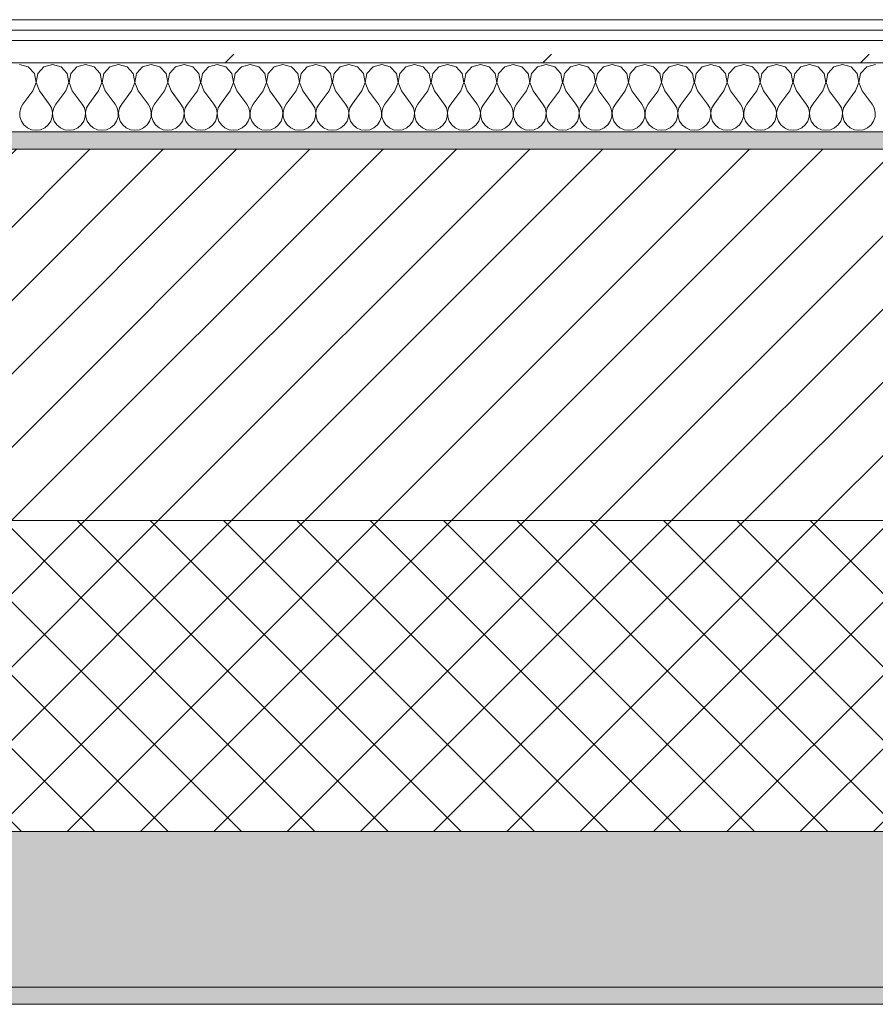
# Model space of a CAD drawing. Header units: millimetres. Extents: x -40968 to 77376, y -17881 to 4746.
# Tile 13 of 180: x -26276 to -25781, y -1699 to -1129. Entities that reach past the tile are written whole.
import ezdxf

# ---------------------------------------------------------------- set-up
doc = ezdxf.new("R2010")
doc.units = ezdxf.units.MM
doc.header["$MEASUREMENT"] = 0
doc.linetypes.add('Wipeout_Contour', pattern=[1000, 0, -1000])
doc.layers.add('12_FAÇ_Façana', color=7, linetype='Continuous')
doc.layers.add('Nuevo_08_E_Envans secs', color=7, linetype='Continuous')
for name, color, linetype, lineweight, true_color in [('12_FAÇ_Façana_Pluma_Nº__102', 7, 'Continuous', 5, 0xcccccc), ('12_FAÇ_Façana_Pluma_Nº__174', 7, 'Continuous', 13, 0xe4ad2c), ('12_FAÇ_Façana_Pluma_Nº__176', 7, 'Continuous', 15, 0x93a0c6), ('Nuevo_08_E_Envans secs_Pluma_Nº__102', 7, 'Continuous', 5, 0xcccccc), ('Nuevo_08_E_Envans secs_Pluma_Nº__171', 171, 'Continuous', 13, 0xaaaaff), ('Nuevo_08_E_Envans secs_Pluma_Nº__177', 7, 'Continuous', 15, 0xf7e046)]:
    doc.layers.add(name, color=color, linetype=linetype, lineweight=lineweight, true_color=true_color)
for name, color, linetype, lineweight in [('12_FAÇ_Façana_Pluma_Nº__2', 8, 'Continuous', 5), ('12_FAÇ_Façana_Pluma_Nº__7', 7, 'Continuous', 5), ('Nuevo_08_E_Envans secs_Pluma_Nº__1', 7, 'Continuous', 5)]:
    doc.layers.add(name, color=color, linetype=linetype, lineweight=lineweight)
pattern_1 = [(45, (0, 0), (-183.8478, 183.8478), [195, -65]), (45, (7e-14, 183.85), (-183.8478, 183.8478), [195, -65])]

# ---------------------------------------------------------------- blocks, each defined once
blk = doc.blocks.new('Muro_4_5', base_point=(-28050.85, -1193.98))
at = {"layer": '12_FAÇ_Façana_Pluma_Nº__102', "linetype": 'Continuous', "lineweight": 0, "true_color": 0xe5e5e5}
for points in [[(-27697.98, -1688.98), (-25366.43, -1688.98), (-25366.43, -1598.98), (-27762.14, -1598.98)], [(-27690.85, -1698.98), (-25366.43, -1698.98), (-25366.43, -1688.98), (-27690.85, -1688.98)]]:
    blk.add_hatch(color=254, dxfattribs=at).paths.add_polyline_path(points)
at = {"layer": '12_FAÇ_Façana_Pluma_Nº__174', "linetype": 'Continuous', "lineweight": 13, "true_color": 0xe4ad2c}
h = blk.add_hatch(dxfattribs=at)
h.set_pattern_fill('SATE_Aislamiento_0005', color=42, style=0, pattern_type=2)
h.set_pattern_definition([(45, (0, 0), (-21.213203, 21.213203), []), (135, (0, 0), (21.213203, 21.213203), [])])
h.paths.add_polyline_path([(-27814.92, -1483.98), (-27844.12, -1483.98), (-27762.14, -1598.98), (-25366.43, -1598.98), (-25366.43, -1418.98), (-27814.92, -1418.98)])
at = {"layer": '12_FAÇ_Façana_Pluma_Nº__176', "linetype": 'Continuous', "lineweight": 0, "true_color": 0x495063}
blk.add_hatch(color=251, dxfattribs=at).paths.add_polyline_path([(-25366.43, -1193.98), (-27814.92, -1193.98), (-27814.92, -1203.98), (-25366.43, -1203.98)])
at = {"layer": '12_FAÇ_Façana_Pluma_Nº__2', "linetype": 'Continuous', "lineweight": 5}
h = blk.add_hatch(dxfattribs=at)
h.set_pattern_fill('Ceramic_0005', color=8, style=0, pattern_type=2)
h.set_pattern_definition([(45, (0, 0), (-21.213203, 21.213203), [])])
h.paths.add_polyline_path([(-27814.92, -1418.98), (-25366.43, -1418.98), (-25366.43, -1203.98), (-27814.92, -1203.98)])
at = {"layer": '12_FAÇ_Façana_Pluma_Nº__7', "color": 7, "linetype": 'Continuous', "lineweight": 5}
for p, q in [((-25366.43, -1203.98), (-27814.92, -1203.98)), ((-27814.92, -1418.98), (-25366.43, -1418.98)), ((-27762.14, -1598.98), (-25366.43, -1598.98)), ((-27697.98, -1688.98), (-25366.43, -1688.98))]:
    blk.add_line(p, q, dxfattribs=at)
at = {"layer": '12_FAÇ_Façana_Pluma_Nº__7', "color": 7, "linetype": 'Continuous', "lineweight": 5, "flags": 128}
for points in [[(-25366.43, -1193.98), (-27814.92, -1193.98)], [(-27690.85, -1698.98), (-25366.43, -1698.98)]]:
    blk.add_lwpolyline(points, dxfattribs=at)
blk = doc.blocks.new('*X483')
at = {"layer": 'Nuevo_08_E_Envans secs_Pluma_Nº__102', "color": 254, "linetype": 'Continuous', "lineweight": 5, "true_color": 0xcccccc}
for p, q in [((-26271.18, -1156.35), (-26276.19, -1154.93)), ((-26267.67, -1160.19), (-26271.18, -1156.35)), ((-26262.15, -1156.35), (-26265.66, -1160.19)), ((-26257.14, -1154.93), (-26262.15, -1156.35)), ((-26252.14, -1156.35), (-26257.14, -1154.93)), ((-26248.62, -1160.19), (-26252.14, -1156.35)), ((-26243.1, -1156.35), (-26246.61, -1160.19)), ((-26238.1, -1154.93), (-26243.1, -1156.35)), ((-26233.09, -1156.35), (-26238.1, -1154.93)), ((-26229.58, -1160.19), (-26233.09, -1156.35)), ((-26224.05, -1156.35), (-26227.57, -1160.19)), ((-26219.05, -1154.93), (-26224.05, -1156.35)), ((-26214.04, -1156.35), (-26219.05, -1154.93)), ((-26210.53, -1160.19), (-26214.04, -1156.35)), ((-26205.01, -1156.35), (-26208.52, -1160.19)), ((-26200, -1154.93), (-26205.01, -1156.35)), ((-26194.99, -1156.35), (-26200, -1154.93)), ((-26191.48, -1160.19), (-26194.99, -1156.35)), ((-26185.96, -1156.35), (-26189.47, -1160.19)), ((-26180.95, -1154.93), (-26185.96, -1156.35)), ((-26175.95, -1156.35), (-26180.95, -1154.93)), ((-26172.43, -1160.19), (-26175.95, -1156.35)), ((-26166.91, -1156.35), (-26170.42, -1160.19)), ((-26161.9, -1154.93), (-26166.91, -1156.35)), ((-26156.9, -1156.35), (-26161.9, -1154.93)), ((-26153.39, -1160.19), (-26156.9, -1156.35)), ((-26147.86, -1156.35), (-26151.38, -1160.19)), ((-26142.86, -1154.93), (-26147.86, -1156.35)), ((-26137.85, -1156.35), (-26142.86, -1154.93)), ((-26134.34, -1160.19), (-26137.85, -1156.35)), ((-26128.82, -1156.35), (-26132.33, -1160.19)), ((-26123.81, -1154.93), (-26128.82, -1156.35)), ((-26118.8, -1156.35), (-26123.81, -1154.93)), ((-26115.29, -1160.19), (-26118.8, -1156.35)), ((-26109.77, -1156.35), (-26113.28, -1160.19)), ((-26104.76, -1154.93), (-26109.77, -1156.35)), ((-26099.75, -1156.35), (-26104.76, -1154.93)), ((-26096.24, -1160.19), (-26099.75, -1156.35)), ((-26090.72, -1156.35), (-26094.23, -1160.19)), ((-26085.71, -1154.93), (-26090.72, -1156.35)), ((-26080.71, -1156.35), (-26085.71, -1154.93)), ((-26077.2, -1160.19), (-26080.71, -1156.35)), ((-26071.67, -1156.35), (-26075.19, -1160.19)), ((-26066.67, -1154.93), (-26071.67, -1156.35)), ((-26061.66, -1156.35), (-26066.67, -1154.93)), ((-26058.15, -1160.19), (-26061.66, -1156.35)), ((-26052.63, -1156.35), (-26056.14, -1160.19)), ((-26047.62, -1154.93), (-26052.63, -1156.35)), ((-26042.61, -1156.35), (-26047.62, -1154.93)), ((-26039.1, -1160.19), (-26042.61, -1156.35)), ((-26033.58, -1156.35), (-26037.09, -1160.19)), ((-26028.57, -1154.93), (-26033.58, -1156.35)), ((-26023.56, -1156.35), (-26028.57, -1154.93)), ((-26020.05, -1160.19), (-26023.56, -1156.35)), ((-26014.53, -1156.35), (-26018.04, -1160.19)), ((-26009.52, -1154.93), (-26014.53, -1156.35)), ((-26004.52, -1156.35), (-26009.52, -1154.93)), ((-26001.01, -1160.19), (-26004.52, -1156.35)), ((-25995.48, -1156.35), (-25998.99, -1160.19)), ((-25990.48, -1154.93), (-25995.48, -1156.35)), ((-25985.47, -1156.35), (-25990.48, -1154.93)), ((-25981.96, -1160.19), (-25985.47, -1156.35)), ((-25976.44, -1156.35), (-25979.95, -1160.19)), ((-25971.43, -1154.93), (-25976.44, -1156.35)), ((-25966.42, -1156.35), (-25971.43, -1154.93)), ((-25962.91, -1160.19), (-25966.42, -1156.35)), ((-25957.39, -1156.35), (-25960.9, -1160.19)), ((-25952.38, -1154.93), (-25957.39, -1156.35)), ((-25947.37, -1156.35), (-25952.38, -1154.93)), ((-25943.86, -1160.19), (-25947.37, -1156.35)), ((-25938.34, -1156.35), (-25941.85, -1160.19)), ((-25933.33, -1154.93), (-25938.34, -1156.35)), ((-25928.33, -1156.35), (-25933.33, -1154.93)), ((-25924.81, -1160.19), (-25928.33, -1156.35)), ((-25919.29, -1156.35), (-25922.8, -1160.19)), ((-25914.29, -1154.93), (-25919.29, -1156.35)), ((-25909.28, -1156.35), (-25914.29, -1154.93)), ((-25905.77, -1160.19), (-25909.28, -1156.35)), ((-25900.25, -1156.35), (-25903.76, -1160.19)), ((-25895.24, -1154.93), (-25900.25, -1156.35)), ((-25890.23, -1156.35), (-25895.24, -1154.93)), ((-25886.72, -1160.19), (-25890.23, -1156.35)), ((-25881.2, -1156.35), (-25884.71, -1160.19)), ((-25876.19, -1154.93), (-25881.2, -1156.35)), ((-25871.18, -1156.35), (-25876.19, -1154.93)), ((-25867.67, -1160.19), (-25871.18, -1156.35)), ((-25862.15, -1156.35), (-25865.66, -1160.19)), ((-25857.14, -1154.93), (-25862.15, -1156.35)), ((-25852.14, -1156.35), (-25857.14, -1154.93)), ((-25848.62, -1160.19), (-25852.14, -1156.35)), ((-25843.1, -1156.35), (-25846.61, -1160.19)), ((-25838.1, -1154.93), (-25843.1, -1156.35)), ((-25833.09, -1156.35), (-25838.1, -1154.93)), ((-25829.58, -1160.19), (-25833.09, -1156.35)), ((-25824.05, -1156.35), (-25827.57, -1160.19)), ((-25819.05, -1154.93), (-25824.05, -1156.35)), ((-25814.04, -1156.35), (-25819.05, -1154.93)), ((-25810.53, -1160.19), (-25814.04, -1156.35)), ((-25805.01, -1156.35), (-25808.52, -1160.19)), ((-25800, -1154.93), (-25805.01, -1156.35)), ((-25794.99, -1156.35), (-25800, -1154.93)), ((-25791.48, -1160.19), (-25794.99, -1156.35)), ((-25785.96, -1156.35), (-25789.47, -1160.19)), ((-25780.95, -1154.93), (-25785.96, -1156.35)), ((-26266.71, -1165.31), (-26267.67, -1160.19)), ((-26265.66, -1160.19), (-26266.63, -1165.31)), ((-26247.66, -1165.31), (-26248.62, -1160.19)), ((-26246.61, -1160.19), (-26247.58, -1165.31)), ((-26228.61, -1165.31), (-26229.58, -1160.19)), ((-26227.57, -1160.19), (-26228.53, -1165.31)), ((-26209.56, -1165.31), (-26210.53, -1160.19)), ((-26208.52, -1160.19), (-26209.49, -1165.31)), ((-26190.51, -1165.31), (-26191.48, -1160.19)), ((-26189.47, -1160.19), (-26190.44, -1165.31)), ((-26171.47, -1165.31), (-26172.43, -1160.19)), ((-26170.42, -1160.19), (-26171.39, -1165.31)), ((-26152.42, -1165.31), (-26153.39, -1160.19)), ((-26151.38, -1160.19), (-26152.34, -1165.31)), ((-26133.37, -1165.31), (-26134.34, -1160.19)), ((-26132.33, -1160.19), (-26133.29, -1165.31)), ((-26114.32, -1165.31), (-26115.29, -1160.19)), ((-26113.28, -1160.19), (-26114.25, -1165.31)), ((-26095.28, -1165.31), (-26096.24, -1160.19)), ((-26094.23, -1160.19), (-26095.2, -1165.31)), ((-26076.23, -1165.31), (-26077.2, -1160.19)), ((-26075.19, -1160.19), (-26076.15, -1165.31)), ((-26057.18, -1165.31), (-26058.15, -1160.19)), ((-26056.14, -1160.19), (-26057.1, -1165.31)), ((-26038.13, -1165.31), (-26039.1, -1160.19)), ((-26037.09, -1160.19), (-26038.06, -1165.31)), ((-26019.09, -1165.31), (-26020.05, -1160.19)), ((-26018.04, -1160.19), (-26019.01, -1165.31)), ((-26000.04, -1165.31), (-26001.01, -1160.19)), ((-25998.99, -1160.19), (-25999.96, -1165.31)), ((-25980.99, -1165.31), (-25981.96, -1160.19)), ((-25979.95, -1160.19), (-25980.91, -1165.31)), ((-25961.94, -1165.31), (-25962.91, -1160.19)), ((-25960.9, -1160.19), (-25961.87, -1165.31)), ((-25942.9, -1165.31), (-25943.86, -1160.19)), ((-25941.85, -1160.19), (-25942.82, -1165.31)), ((-25923.85, -1165.31), (-25924.81, -1160.19)), ((-25922.8, -1160.19), (-25923.77, -1165.31)), ((-25904.8, -1165.31), (-25905.77, -1160.19)), ((-25903.76, -1160.19), (-25904.72, -1165.31)), ((-25885.75, -1165.31), (-25886.72, -1160.19)), ((-25884.71, -1160.19), (-25885.68, -1165.31)), ((-25866.71, -1165.31), (-25867.67, -1160.19)), ((-25865.66, -1160.19), (-25866.63, -1165.31)), ((-25847.66, -1165.31), (-25848.62, -1160.19)), ((-25846.61, -1160.19), (-25847.58, -1165.31)), ((-25828.61, -1165.31), (-25829.58, -1160.19)), ((-25827.57, -1160.19), (-25828.53, -1165.31)), ((-25809.56, -1165.31), (-25810.53, -1160.19)), ((-25808.52, -1160.19), (-25809.49, -1165.31)), ((-25790.51, -1165.31), (-25791.48, -1160.19)), ((-25789.47, -1160.19), (-25790.44, -1165.31)), ((-26268.57, -1170.17), (-26266.71, -1165.31)), ((-26266.63, -1165.31), (-26264.76, -1170.17)), ((-26249.52, -1170.17), (-26247.66, -1165.31)), ((-26247.58, -1165.31), (-26245.71, -1170.17)), ((-26230.48, -1170.17), (-26228.61, -1165.31)), ((-26228.53, -1165.31), (-26226.67, -1170.17)), ((-26211.43, -1170.17), (-26209.56, -1165.31)), ((-26209.49, -1165.31), (-26207.62, -1170.17)), ((-26192.38, -1170.17), (-26190.51, -1165.31)), ((-26190.44, -1165.31), (-26188.57, -1170.17)), ((-26173.33, -1170.17), (-26171.47, -1165.31)), ((-26171.39, -1165.31), (-26169.52, -1170.17)), ((-26154.29, -1170.17), (-26152.42, -1165.31)), ((-26152.34, -1165.31), (-26150.48, -1170.17)), ((-26135.24, -1170.17), (-26133.37, -1165.31)), ((-26133.29, -1165.31), (-26131.43, -1170.17)), ((-26116.19, -1170.17), (-26114.32, -1165.31)), ((-26114.25, -1165.31), (-26112.38, -1170.17)), ((-26097.14, -1170.17), (-26095.28, -1165.31)), ((-26095.2, -1165.31), (-26093.33, -1170.17)), ((-26078.1, -1170.17), (-26076.23, -1165.31)), ((-26076.15, -1165.31), (-26074.29, -1170.17)), ((-26059.05, -1170.17), (-26057.18, -1165.31)), ((-26057.1, -1165.31), (-26055.24, -1170.17)), ((-26040, -1170.17), (-26038.13, -1165.31)), ((-26038.06, -1165.31), (-26036.19, -1170.17)), ((-26020.95, -1170.17), (-26019.09, -1165.31)), ((-26019.01, -1165.31), (-26017.14, -1170.17)), ((-26001.9, -1170.17), (-26000.04, -1165.31)), ((-25999.96, -1165.31), (-25998.1, -1170.17)), ((-25982.86, -1170.17), (-25980.99, -1165.31)), ((-25980.91, -1165.31), (-25979.05, -1170.17)), ((-25963.81, -1170.17), (-25961.94, -1165.31)), ((-25961.87, -1165.31), (-25960, -1170.17)), ((-25944.76, -1170.17), (-25942.9, -1165.31)), ((-25942.82, -1165.31), (-25940.95, -1170.17)), ((-25925.71, -1170.17), (-25923.85, -1165.31)), ((-25923.77, -1165.31), (-25921.9, -1170.17)), ((-25906.67, -1170.17), (-25904.8, -1165.31)), ((-25904.72, -1165.31), (-25902.86, -1170.17)), ((-25887.62, -1170.17), (-25885.75, -1165.31)), ((-25885.68, -1165.31), (-25883.81, -1170.17)), ((-25868.57, -1170.17), (-25866.71, -1165.31)), ((-25866.63, -1165.31), (-25864.76, -1170.17)), ((-25849.52, -1170.17), (-25847.66, -1165.31)), ((-25847.58, -1165.31), (-25845.71, -1170.17)), ((-25830.48, -1170.17), (-25828.61, -1165.31)), ((-25828.53, -1165.31), (-25826.67, -1170.17)), ((-25811.43, -1170.17), (-25809.56, -1165.31)), ((-25809.49, -1165.31), (-25807.62, -1170.17)), ((-25792.38, -1170.17), (-25790.51, -1165.31)), ((-25790.44, -1165.31), (-25788.57, -1170.17)), ((-26268.57, -1170.17), (-26274.29, -1177.79)), ((-26264.76, -1170.17), (-26259.05, -1177.79)), ((-26249.52, -1170.17), (-26255.24, -1177.79)), ((-26245.71, -1170.17), (-26240, -1177.79)), ((-26230.48, -1170.17), (-26236.19, -1177.79)), ((-26226.67, -1170.17), (-26220.95, -1177.79)), ((-26211.43, -1170.17), (-26217.14, -1177.79)), ((-26207.62, -1170.17), (-26201.9, -1177.79)), ((-26192.38, -1170.17), (-26198.1, -1177.79)), ((-26188.57, -1170.17), (-26182.86, -1177.79)), ((-26173.33, -1170.17), (-26179.05, -1177.79)), ((-26169.52, -1170.17), (-26163.81, -1177.79)), ((-26154.29, -1170.17), (-26160, -1177.79)), ((-26150.48, -1170.17), (-26144.76, -1177.79)), ((-26135.24, -1170.17), (-26140.95, -1177.79)), ((-26131.43, -1170.17), (-26125.71, -1177.79)), ((-26116.19, -1170.17), (-26121.9, -1177.79)), ((-26112.38, -1170.17), (-26106.67, -1177.79)), ((-26097.14, -1170.17), (-26102.86, -1177.79)), ((-26093.33, -1170.17), (-26087.62, -1177.79)), ((-26078.1, -1170.17), (-26083.81, -1177.79)), ((-26074.29, -1170.17), (-26068.57, -1177.79)), ((-26059.05, -1170.17), (-26064.76, -1177.79)), ((-26055.24, -1170.17), (-26049.52, -1177.79)), ((-26040, -1170.17), (-26045.71, -1177.79)), ((-26036.19, -1170.17), (-26030.48, -1177.79)), ((-26020.95, -1170.17), (-26026.67, -1177.79)), ((-26017.14, -1170.17), (-26011.43, -1177.79)), ((-26001.9, -1170.17), (-26007.62, -1177.79)), ((-25998.1, -1170.17), (-25992.38, -1177.79)), ((-25982.86, -1170.17), (-25988.57, -1177.79)), ((-25979.05, -1170.17), (-25973.33, -1177.79)), ((-25963.81, -1170.17), (-25969.52, -1177.79)), ((-25960, -1170.17), (-25954.29, -1177.79)), ((-25944.76, -1170.17), (-25950.48, -1177.79)), ((-25940.95, -1170.17), (-25935.24, -1177.79)), ((-25925.71, -1170.17), (-25931.43, -1177.79)), ((-25921.9, -1170.17), (-25916.19, -1177.79)), ((-25906.67, -1170.17), (-25912.38, -1177.79)), ((-25902.86, -1170.17), (-25897.14, -1177.79)), ((-25887.62, -1170.17), (-25893.33, -1177.79)), ((-25883.81, -1170.17), (-25878.1, -1177.79)), ((-25868.57, -1170.17), (-25874.29, -1177.79)), ((-25864.76, -1170.17), (-25859.05, -1177.79)), ((-25849.52, -1170.17), (-25855.24, -1177.79)), ((-25845.71, -1170.17), (-25840, -1177.79)), ((-25830.48, -1170.17), (-25836.19, -1177.79)), ((-25826.67, -1170.17), (-25820.95, -1177.79)), ((-25811.43, -1170.17), (-25817.14, -1177.79)), ((-25807.62, -1170.17), (-25801.9, -1177.79)), ((-25792.38, -1170.17), (-25798.1, -1177.79)), ((-25788.57, -1170.17), (-25782.86, -1177.79)), ((-26274.29, -1177.79), (-26275.56, -1180.08)), ((-26257.78, -1180.08), (-26259.05, -1177.79)), ((-26255.24, -1177.79), (-26256.51, -1180.08)), ((-26238.73, -1180.08), (-26240, -1177.79)), ((-26236.19, -1177.79), (-26237.46, -1180.08)), ((-26219.68, -1180.08), (-26220.95, -1177.79)), ((-26217.14, -1177.79), (-26218.41, -1180.08)), ((-26200.63, -1180.08), (-26201.9, -1177.79)), ((-26198.1, -1177.79), (-26199.37, -1180.08)), ((-26181.59, -1180.08), (-26182.86, -1177.79)), ((-26179.05, -1177.79), (-26180.32, -1180.08)), ((-26162.54, -1180.08), (-26163.81, -1177.79)), ((-26160, -1177.79), (-26161.27, -1180.08)), ((-26143.49, -1180.08), (-26144.76, -1177.79)), ((-26140.95, -1177.79), (-26142.22, -1180.08)), ((-26124.44, -1180.08), (-26125.71, -1177.79)), ((-26121.9, -1177.79), (-26123.18, -1180.08)), ((-26105.4, -1180.08), (-26106.67, -1177.79)), ((-26102.86, -1177.79), (-26104.13, -1180.08)), ((-26086.35, -1180.08), (-26087.62, -1177.79)), ((-26083.81, -1177.79), (-26085.08, -1180.08)), ((-26067.3, -1180.08), (-26068.57, -1177.79)), ((-26064.76, -1177.79), (-26066.03, -1180.08)), ((-26048.25, -1180.08), (-26049.52, -1177.79)), ((-26045.71, -1177.79), (-26046.99, -1180.08)), ((-26029.2, -1180.08), (-26030.48, -1177.79)), ((-26026.67, -1177.79), (-26027.94, -1180.08)), ((-26010.16, -1180.08), (-26011.43, -1177.79)), ((-26007.62, -1177.79), (-26008.89, -1180.08)), ((-25991.11, -1180.08), (-25992.38, -1177.79)), ((-25988.57, -1177.79), (-25989.84, -1180.08)), ((-25972.06, -1180.08), (-25973.33, -1177.79)), ((-25969.52, -1177.79), (-25970.8, -1180.08)), ((-25953.01, -1180.08), (-25954.29, -1177.79)), ((-25950.48, -1177.79), (-25951.75, -1180.08)), ((-25933.97, -1180.08), (-25935.24, -1177.79)), ((-25931.43, -1177.79), (-25932.7, -1180.08)), ((-25914.92, -1180.08), (-25916.19, -1177.79)), ((-25912.38, -1177.79), (-25913.65, -1180.08)), ((-25895.87, -1180.08), (-25897.14, -1177.79)), ((-25893.33, -1177.79), (-25894.6, -1180.08)), ((-25876.82, -1180.08), (-25878.1, -1177.79)), ((-25874.29, -1177.79), (-25875.56, -1180.08)), ((-25857.78, -1180.08), (-25859.05, -1177.79)), ((-25855.24, -1177.79), (-25856.51, -1180.08)), ((-25838.73, -1180.08), (-25840, -1177.79)), ((-25836.19, -1177.79), (-25837.46, -1180.08)), ((-25819.68, -1180.08), (-25820.95, -1177.79)), ((-25817.14, -1177.79), (-25818.41, -1180.08)), ((-25800.63, -1180.08), (-25801.9, -1177.79)), ((-25798.1, -1177.79), (-25799.37, -1180.08)), ((-25781.59, -1180.08), (-25782.86, -1177.79)), ((-26275.56, -1180.08), (-26276.15, -1182.64)), ((-26276.15, -1182.64), (-26276.02, -1185.27)), ((-26276.02, -1185.27), (-26275.19, -1187.76)), ((-26258.15, -1187.76), (-26257.31, -1185.27)), ((-26257.18, -1182.64), (-26257.78, -1180.08)), ((-26257.31, -1185.27), (-26257.18, -1182.64)), ((-26256.51, -1180.08), (-26257.1, -1182.64)), ((-26257.1, -1182.64), (-26256.98, -1185.27)), ((-26256.98, -1185.27), (-26256.14, -1187.76)), ((-26239.1, -1187.76), (-26238.26, -1185.27)), ((-26238.13, -1182.64), (-26238.73, -1180.08)), ((-26238.26, -1185.27), (-26238.13, -1182.64)), ((-26237.46, -1180.08), (-26238.06, -1182.64)), ((-26238.06, -1182.64), (-26237.93, -1185.27)), ((-26237.93, -1185.27), (-26237.09, -1187.76)), ((-26220.05, -1187.76), (-26219.21, -1185.27)), ((-26219.09, -1182.64), (-26219.68, -1180.08)), ((-26219.21, -1185.27), (-26219.09, -1182.64)), ((-26218.41, -1180.08), (-26219.01, -1182.64)), ((-26219.01, -1182.64), (-26218.88, -1185.27)), ((-26218.88, -1185.27), (-26218.04, -1187.76)), ((-26201.01, -1187.76), (-26200.17, -1185.27)), ((-26200.04, -1182.64), (-26200.63, -1180.08)), ((-26200.17, -1185.27), (-26200.04, -1182.64)), ((-26199.37, -1180.08), (-26199.96, -1182.64)), ((-26199.96, -1182.64), (-26199.83, -1185.27)), ((-26199.83, -1185.27), (-26198.99, -1187.76)), ((-26181.96, -1187.76), (-26181.12, -1185.27)), ((-26180.99, -1182.64), (-26181.59, -1180.08)), ((-26181.12, -1185.27), (-26180.99, -1182.64)), ((-26180.32, -1180.08), (-26180.91, -1182.64)), ((-26180.91, -1182.64), (-26180.79, -1185.27)), ((-26180.79, -1185.27), (-26179.95, -1187.76)), ((-26162.91, -1187.76), (-26162.07, -1185.27)), ((-26161.94, -1182.64), (-26162.54, -1180.08)), ((-26162.07, -1185.27), (-26161.94, -1182.64)), ((-26161.27, -1180.08), (-26161.87, -1182.64)), ((-26161.87, -1182.64), (-26161.74, -1185.27)), ((-26161.74, -1185.27), (-26160.9, -1187.76)), ((-26143.86, -1187.76), (-26143.02, -1185.27)), ((-26142.9, -1182.64), (-26143.49, -1180.08)), ((-26143.02, -1185.27), (-26142.9, -1182.64)), ((-26142.22, -1180.08), (-26142.82, -1182.64)), ((-26142.82, -1182.64), (-26142.69, -1185.27)), ((-26142.69, -1185.27), (-26141.85, -1187.76)), ((-26124.81, -1187.76), (-26123.98, -1185.27)), ((-26123.85, -1182.64), (-26124.44, -1180.08)), ((-26123.98, -1185.27), (-26123.85, -1182.64)), ((-26123.18, -1180.08), (-26123.77, -1182.64)), ((-26123.77, -1182.64), (-26123.64, -1185.27)), ((-26123.64, -1185.27), (-26122.8, -1187.76)), ((-26105.77, -1187.76), (-26104.93, -1185.27)), ((-26104.8, -1182.64), (-26105.4, -1180.08)), ((-26104.93, -1185.27), (-26104.8, -1182.64)), ((-26104.13, -1180.08), (-26104.72, -1182.64)), ((-26104.72, -1182.64), (-26104.6, -1185.27)), ((-26104.6, -1185.27), (-26103.76, -1187.76)), ((-26086.72, -1187.76), (-26085.88, -1185.27)), ((-26085.75, -1182.64), (-26086.35, -1180.08)), ((-26085.88, -1185.27), (-26085.75, -1182.64)), ((-26085.08, -1180.08), (-26085.68, -1182.64)), ((-26085.68, -1182.64), (-26085.55, -1185.27)), ((-26085.55, -1185.27), (-26084.71, -1187.76)), ((-26067.67, -1187.76), (-26066.83, -1185.27)), ((-26066.71, -1182.64), (-26067.3, -1180.08)), ((-26066.83, -1185.27), (-26066.71, -1182.64)), ((-26066.03, -1180.08), (-26066.63, -1182.64)), ((-26066.63, -1182.64), (-26066.5, -1185.27)), ((-26066.5, -1185.27), (-26065.66, -1187.76)), ((-26048.62, -1187.76), (-26047.78, -1185.27)), ((-26047.66, -1182.64), (-26048.25, -1180.08)), ((-26047.78, -1185.27), (-26047.66, -1182.64)), ((-26046.99, -1180.08), (-26047.58, -1182.64)), ((-26047.58, -1182.64), (-26047.45, -1185.27)), ((-26047.45, -1185.27), (-26046.61, -1187.76)), ((-26029.58, -1187.76), (-26028.74, -1185.27)), ((-26028.61, -1182.64), (-26029.2, -1180.08)), ((-26028.74, -1185.27), (-26028.61, -1182.64)), ((-26027.94, -1180.08), (-26028.53, -1182.64)), ((-26028.53, -1182.64), (-26028.41, -1185.27)), ((-26028.41, -1185.27), (-26027.57, -1187.76)), ((-26010.53, -1187.76), (-26009.69, -1185.27)), ((-26009.56, -1182.64), (-26010.16, -1180.08)), ((-26009.69, -1185.27), (-26009.56, -1182.64)), ((-26008.89, -1180.08), (-26009.49, -1182.64)), ((-26009.49, -1182.64), (-26009.36, -1185.27)), ((-26009.36, -1185.27), (-26008.52, -1187.76)), ((-25991.48, -1187.76), (-25990.64, -1185.27)), ((-25990.51, -1182.64), (-25991.11, -1180.08)), ((-25990.64, -1185.27), (-25990.51, -1182.64)), ((-25989.84, -1180.08), (-25990.44, -1182.64)), ((-25990.44, -1182.64), (-25990.31, -1185.27)), ((-25990.31, -1185.27), (-25989.47, -1187.76)), ((-25972.43, -1187.76), (-25971.59, -1185.27)), ((-25971.47, -1182.64), (-25972.06, -1180.08)), ((-25971.59, -1185.27), (-25971.47, -1182.64)), ((-25970.8, -1180.08), (-25971.39, -1182.64)), ((-25971.39, -1182.64), (-25971.26, -1185.27)), ((-25971.26, -1185.27), (-25970.42, -1187.76)), ((-25953.39, -1187.76), (-25952.55, -1185.27)), ((-25952.42, -1182.64), (-25953.01, -1180.08)), ((-25952.55, -1185.27), (-25952.42, -1182.64)), ((-25951.75, -1180.08), (-25952.34, -1182.64)), ((-25952.34, -1182.64), (-25952.22, -1185.27)), ((-25952.22, -1185.27), (-25951.38, -1187.76)), ((-25934.34, -1187.76), (-25933.5, -1185.27)), ((-25933.37, -1182.64), (-25933.97, -1180.08)), ((-25933.5, -1185.27), (-25933.37, -1182.64)), ((-25932.7, -1180.08), (-25933.29, -1182.64)), ((-25933.29, -1182.64), (-25933.17, -1185.27)), ((-25933.17, -1185.27), (-25932.33, -1187.76)), ((-25915.29, -1187.76), (-25914.45, -1185.27)), ((-25914.32, -1182.64), (-25914.92, -1180.08)), ((-25914.45, -1185.27), (-25914.32, -1182.64)), ((-25913.65, -1180.08), (-25914.25, -1182.64)), ((-25914.25, -1182.64), (-25914.12, -1185.27)), ((-25914.12, -1185.27), (-25913.28, -1187.76)), ((-25896.24, -1187.76), (-25895.4, -1185.27)), ((-25895.28, -1182.64), (-25895.87, -1180.08)), ((-25895.4, -1185.27), (-25895.28, -1182.64)), ((-25894.6, -1180.08), (-25895.2, -1182.64)), ((-25895.2, -1182.64), (-25895.07, -1185.27)), ((-25895.07, -1185.27), (-25894.23, -1187.76)), ((-25877.2, -1187.76), (-25876.36, -1185.27)), ((-25876.23, -1182.64), (-25876.82, -1180.08)), ((-25876.36, -1185.27), (-25876.23, -1182.64)), ((-25875.56, -1180.08), (-25876.15, -1182.64)), ((-25876.15, -1182.64), (-25876.02, -1185.27)), ((-25876.02, -1185.27), (-25875.19, -1187.76)), ((-25858.15, -1187.76), (-25857.31, -1185.27)), ((-25857.18, -1182.64), (-25857.78, -1180.08)), ((-25857.31, -1185.27), (-25857.18, -1182.64)), ((-25856.51, -1180.08), (-25857.1, -1182.64)), ((-25857.1, -1182.64), (-25856.98, -1185.27)), ((-25856.98, -1185.27), (-25856.14, -1187.76)), ((-25839.1, -1187.76), (-25838.26, -1185.27)), ((-25838.13, -1182.64), (-25838.73, -1180.08)), ((-25838.26, -1185.27), (-25838.13, -1182.64)), ((-25837.46, -1180.08), (-25838.06, -1182.64)), ((-25838.06, -1182.64), (-25837.93, -1185.27)), ((-25837.93, -1185.27), (-25837.09, -1187.76)), ((-25820.05, -1187.76), (-25819.21, -1185.27)), ((-25819.09, -1182.64), (-25819.68, -1180.08)), ((-25819.21, -1185.27), (-25819.09, -1182.64)), ((-25818.41, -1180.08), (-25819.01, -1182.64)), ((-25819.01, -1182.64), (-25818.88, -1185.27)), ((-25818.88, -1185.27), (-25818.04, -1187.76)), ((-25801.01, -1187.76), (-25800.17, -1185.27)), ((-25800.04, -1182.64), (-25800.63, -1180.08)), ((-25800.17, -1185.27), (-25800.04, -1182.64)), ((-25799.37, -1180.08), (-25799.96, -1182.64)), ((-25799.96, -1182.64), (-25799.83, -1185.27)), ((-25799.83, -1185.27), (-25798.99, -1187.76)), ((-25781.96, -1187.76), (-25781.12, -1185.27)), ((-25780.99, -1182.64), (-25781.59, -1180.08)), ((-25781.12, -1185.27), (-25780.99, -1182.64)), ((-26275.19, -1187.76), (-26273.7, -1189.92)), ((-26273.7, -1189.92), (-26271.67, -1191.6)), ((-26261.66, -1191.6), (-26259.64, -1189.92)), ((-26259.64, -1189.92), (-26258.15, -1187.76)), ((-26256.14, -1187.76), (-26254.65, -1189.92)), ((-26254.65, -1189.92), (-26252.63, -1191.6)), ((-26242.61, -1191.6), (-26240.59, -1189.92)), ((-26240.59, -1189.92), (-26239.1, -1187.76)), ((-26237.09, -1187.76), (-26235.6, -1189.92)), ((-26235.6, -1189.92), (-26233.58, -1191.6)), ((-26223.56, -1191.6), (-26221.54, -1189.92)), ((-26221.54, -1189.92), (-26220.05, -1187.76)), ((-26218.04, -1187.76), (-26216.55, -1189.92)), ((-26216.55, -1189.92), (-26214.53, -1191.6)), ((-26204.52, -1191.6), (-26202.49, -1189.92)), ((-26202.49, -1189.92), (-26201.01, -1187.76)), ((-26198.99, -1187.76), (-26197.51, -1189.92)), ((-26197.51, -1189.92), (-26195.48, -1191.6)), ((-26185.47, -1191.6), (-26183.45, -1189.92)), ((-26183.45, -1189.92), (-26181.96, -1187.76)), ((-26179.95, -1187.76), (-26178.46, -1189.92)), ((-26178.46, -1189.92), (-26176.44, -1191.6)), ((-26166.42, -1191.6), (-26164.4, -1189.92)), ((-26164.4, -1189.92), (-26162.91, -1187.76)), ((-26160.9, -1187.76), (-26159.41, -1189.92)), ((-26159.41, -1189.92), (-26157.39, -1191.6)), ((-26147.37, -1191.6), (-26145.35, -1189.92)), ((-26145.35, -1189.92), (-26143.86, -1187.76)), ((-26141.85, -1187.76), (-26140.36, -1189.92)), ((-26140.36, -1189.92), (-26138.34, -1191.6)), ((-26128.33, -1191.6), (-26126.3, -1189.92)), ((-26126.3, -1189.92), (-26124.81, -1187.76)), ((-26122.8, -1187.76), (-26121.32, -1189.92)), ((-26121.32, -1189.92), (-26119.29, -1191.6)), ((-26109.28, -1191.6), (-26107.26, -1189.92)), ((-26107.26, -1189.92), (-26105.77, -1187.76)), ((-26103.76, -1187.76), (-26102.27, -1189.92)), ((-26102.27, -1189.92), (-26100.25, -1191.6)), ((-26090.23, -1191.6), (-26088.21, -1189.92)), ((-26088.21, -1189.92), (-26086.72, -1187.76)), ((-26084.71, -1187.76), (-26083.22, -1189.92)), ((-26083.22, -1189.92), (-26081.2, -1191.6)), ((-26071.18, -1191.6), (-26069.16, -1189.92)), ((-26069.16, -1189.92), (-26067.67, -1187.76)), ((-26065.66, -1187.76), (-26064.17, -1189.92)), ((-26064.17, -1189.92), (-26062.15, -1191.6)), ((-26052.14, -1191.6), (-26050.11, -1189.92)), ((-26050.11, -1189.92), (-26048.62, -1187.76)), ((-26046.61, -1187.76), (-26045.13, -1189.92)), ((-26045.13, -1189.92), (-26043.1, -1191.6)), ((-26033.09, -1191.6), (-26031.06, -1189.92)), ((-26031.06, -1189.92), (-26029.58, -1187.76)), ((-26027.57, -1187.76), (-26026.08, -1189.92)), ((-26026.08, -1189.92), (-26024.05, -1191.6)), ((-26014.04, -1191.6), (-26012.02, -1189.92)), ((-26012.02, -1189.92), (-26010.53, -1187.76)), ((-26008.52, -1187.76), (-26007.03, -1189.92)), ((-26007.03, -1189.92), (-26005.01, -1191.6)), ((-25994.99, -1191.6), (-25992.97, -1189.92)), ((-25992.97, -1189.92), (-25991.48, -1187.76)), ((-25989.47, -1187.76), (-25987.98, -1189.92)), ((-25987.98, -1189.92), (-25985.96, -1191.6)), ((-25975.95, -1191.6), (-25973.92, -1189.92)), ((-25973.92, -1189.92), (-25972.43, -1187.76)), ((-25970.42, -1187.76), (-25968.94, -1189.92)), ((-25968.94, -1189.92), (-25966.91, -1191.6)), ((-25956.9, -1191.6), (-25954.87, -1189.92)), ((-25954.87, -1189.92), (-25953.39, -1187.76)), ((-25951.38, -1187.76), (-25949.89, -1189.92)), ((-25949.89, -1189.92), (-25947.86, -1191.6)), ((-25937.85, -1191.6), (-25935.83, -1189.92)), ((-25935.83, -1189.92), (-25934.34, -1187.76)), ((-25932.33, -1187.76), (-25930.84, -1189.92)), ((-25930.84, -1189.92), (-25928.82, -1191.6)), ((-25918.8, -1191.6), (-25916.78, -1189.92)), ((-25916.78, -1189.92), (-25915.29, -1187.76)), ((-25913.28, -1187.76), (-25911.79, -1189.92)), ((-25911.79, -1189.92), (-25909.77, -1191.6)), ((-25899.75, -1191.6), (-25897.73, -1189.92)), ((-25897.73, -1189.92), (-25896.24, -1187.76)), ((-25894.23, -1187.76), (-25892.74, -1189.92)), ((-25892.74, -1189.92), (-25890.72, -1191.6)), ((-25880.71, -1191.6), (-25878.68, -1189.92)), ((-25878.68, -1189.92), (-25877.2, -1187.76)), ((-25875.19, -1187.76), (-25873.7, -1189.92)), ((-25873.7, -1189.92), (-25871.67, -1191.6)), ((-25861.66, -1191.6), (-25859.64, -1189.92)), ((-25859.64, -1189.92), (-25858.15, -1187.76)), ((-25856.14, -1187.76), (-25854.65, -1189.92)), ((-25854.65, -1189.92), (-25852.63, -1191.6)), ((-25842.61, -1191.6), (-25840.59, -1189.92)), ((-25840.59, -1189.92), (-25839.1, -1187.76)), ((-25837.09, -1187.76), (-25835.6, -1189.92)), ((-25835.6, -1189.92), (-25833.58, -1191.6)), ((-25823.56, -1191.6), (-25821.54, -1189.92)), ((-25821.54, -1189.92), (-25820.05, -1187.76)), ((-25818.04, -1187.76), (-25816.55, -1189.92)), ((-25816.55, -1189.92), (-25814.53, -1191.6)), ((-25804.52, -1191.6), (-25802.49, -1189.92)), ((-25802.49, -1189.92), (-25801.01, -1187.76)), ((-25798.99, -1187.76), (-25797.51, -1189.92)), ((-25797.51, -1189.92), (-25795.48, -1191.6)), ((-25785.47, -1191.6), (-25783.45, -1189.92)), ((-25783.45, -1189.92), (-25781.96, -1187.76)), ((-26271.67, -1191.6), (-26269.27, -1192.66)), ((-26269.27, -1192.66), (-26266.67, -1193.02)), ((-26266.67, -1193.02), (-26264.06, -1192.66)), ((-26264.06, -1192.66), (-26261.66, -1191.6)), ((-26252.63, -1191.6), (-26250.22, -1192.66)), ((-26250.22, -1192.66), (-26247.62, -1193.02)), ((-26247.62, -1193.02), (-26245.02, -1192.66)), ((-26245.02, -1192.66), (-26242.61, -1191.6)), ((-26233.58, -1191.6), (-26231.17, -1192.66)), ((-26231.17, -1192.66), (-26228.57, -1193.02)), ((-26228.57, -1193.02), (-26225.97, -1192.66)), ((-26225.97, -1192.66), (-26223.56, -1191.6)), ((-26214.53, -1191.6), (-26212.13, -1192.66)), ((-26212.13, -1192.66), (-26209.52, -1193.02)), ((-26209.52, -1193.02), (-26206.92, -1192.66)), ((-26206.92, -1192.66), (-26204.52, -1191.6)), ((-26195.48, -1191.6), (-26193.08, -1192.66)), ((-26193.08, -1192.66), (-26190.48, -1193.02)), ((-26190.48, -1193.02), (-26187.87, -1192.66)), ((-26187.87, -1192.66), (-26185.47, -1191.6)), ((-26176.44, -1191.6), (-26174.03, -1192.66)), ((-26174.03, -1192.66), (-26171.43, -1193.02)), ((-26171.43, -1193.02), (-26168.83, -1192.66)), ((-26168.83, -1192.66), (-26166.42, -1191.6)), ((-26157.39, -1191.6), (-26154.98, -1192.66)), ((-26154.98, -1192.66), (-26152.38, -1193.02)), ((-26152.38, -1193.02), (-26149.78, -1192.66)), ((-26149.78, -1192.66), (-26147.37, -1191.6)), ((-26138.34, -1191.6), (-26135.94, -1192.66)), ((-26135.94, -1192.66), (-26133.33, -1193.02)), ((-26133.33, -1193.02), (-26130.73, -1192.66)), ((-26130.73, -1192.66), (-26128.33, -1191.6)), ((-26119.29, -1191.6), (-26116.89, -1192.66)), ((-26116.89, -1192.66), (-26114.29, -1193.02)), ((-26114.29, -1193.02), (-26111.68, -1192.66)), ((-26111.68, -1192.66), (-26109.28, -1191.6)), ((-26100.25, -1191.6), (-26097.84, -1192.66)), ((-26097.84, -1192.66), (-26095.24, -1193.02)), ((-26095.24, -1193.02), (-26092.64, -1192.66)), ((-26092.64, -1192.66), (-26090.23, -1191.6)), ((-26081.2, -1191.6), (-26078.79, -1192.66)), ((-26078.79, -1192.66), (-26076.19, -1193.02)), ((-26076.19, -1193.02), (-26073.59, -1192.66)), ((-26073.59, -1192.66), (-26071.18, -1191.6)), ((-26062.15, -1191.6), (-26059.75, -1192.66)), ((-26059.75, -1192.66), (-26057.14, -1193.02)), ((-26057.14, -1193.02), (-26054.54, -1192.66)), ((-26054.54, -1192.66), (-26052.14, -1191.6)), ((-26043.1, -1191.6), (-26040.7, -1192.66)), ((-26040.7, -1192.66), (-26038.1, -1193.02)), ((-26038.1, -1193.02), (-26035.49, -1192.66)), ((-26035.49, -1192.66), (-26033.09, -1191.6)), ((-26024.05, -1191.6), (-26021.65, -1192.66)), ((-26021.65, -1192.66), (-26019.05, -1193.02)), ((-26019.05, -1193.02), (-26016.45, -1192.66)), ((-26016.45, -1192.66), (-26014.04, -1191.6)), ((-26005.01, -1191.6), (-26002.6, -1192.66)), ((-26002.6, -1192.66), (-26000, -1193.02)), ((-26000, -1193.02), (-25997.4, -1192.66)), ((-25997.4, -1192.66), (-25994.99, -1191.6)), ((-25985.96, -1191.6), (-25983.55, -1192.66)), ((-25983.55, -1192.66), (-25980.95, -1193.02)), ((-25980.95, -1193.02), (-25978.35, -1192.66)), ((-25978.35, -1192.66), (-25975.95, -1191.6)), ((-25966.91, -1191.6), (-25964.51, -1192.66)), ((-25964.51, -1192.66), (-25961.9, -1193.02)), ((-25961.9, -1193.02), (-25959.3, -1192.66)), ((-25959.3, -1192.66), (-25956.9, -1191.6)), ((-25947.86, -1191.6), (-25945.46, -1192.66)), ((-25945.46, -1192.66), (-25942.86, -1193.02)), ((-25942.86, -1193.02), (-25940.25, -1192.66)), ((-25940.25, -1192.66), (-25937.85, -1191.6)), ((-25928.82, -1191.6), (-25926.41, -1192.66)), ((-25926.41, -1192.66), (-25923.81, -1193.02)), ((-25923.81, -1193.02), (-25921.21, -1192.66)), ((-25921.21, -1192.66), (-25918.8, -1191.6)), ((-25909.77, -1191.6), (-25907.36, -1192.66)), ((-25907.36, -1192.66), (-25904.76, -1193.02)), ((-25904.76, -1193.02), (-25902.16, -1192.66)), ((-25902.16, -1192.66), (-25899.75, -1191.6)), ((-25890.72, -1191.6), (-25888.32, -1192.66)), ((-25888.32, -1192.66), (-25885.71, -1193.02)), ((-25885.71, -1193.02), (-25883.11, -1192.66)), ((-25883.11, -1192.66), (-25880.71, -1191.6)), ((-25871.67, -1191.6), (-25869.27, -1192.66)), ((-25869.27, -1192.66), (-25866.67, -1193.02)), ((-25866.67, -1193.02), (-25864.06, -1192.66)), ((-25864.06, -1192.66), (-25861.66, -1191.6)), ((-25852.63, -1191.6), (-25850.22, -1192.66)), ((-25850.22, -1192.66), (-25847.62, -1193.02)), ((-25847.62, -1193.02), (-25845.02, -1192.66)), ((-25845.02, -1192.66), (-25842.61, -1191.6)), ((-25833.58, -1191.6), (-25831.17, -1192.66)), ((-25831.17, -1192.66), (-25828.57, -1193.02)), ((-25828.57, -1193.02), (-25825.97, -1192.66)), ((-25825.97, -1192.66), (-25823.56, -1191.6)), ((-25814.53, -1191.6), (-25812.13, -1192.66)), ((-25812.13, -1192.66), (-25809.52, -1193.02)), ((-25809.52, -1193.02), (-25806.92, -1192.66)), ((-25806.92, -1192.66), (-25804.52, -1191.6)), ((-25795.48, -1191.6), (-25793.08, -1192.66)), ((-25793.08, -1192.66), (-25790.48, -1193.02)), ((-25790.48, -1193.02), (-25787.87, -1192.66)), ((-25787.87, -1192.66), (-25785.47, -1191.6))]:
    blk.add_line(p, q, dxfattribs=at)
blk = doc.blocks.new('Muro_149_5', base_point=(-27904.85, -1128.98))
at = {"layer": 'Nuevo_08_E_Envans secs_Pluma_Nº__1', "color": 7, "linetype": 'Continuous', "lineweight": 5, "flags": 128}
blk.add_lwpolyline([(-27814.92, -1193.98), (-25366.43, -1193.98)], dxfattribs=at)
at = {"color": 254, "linetype": 'Wipeout_Contour', "lineweight": 0, "ltscale": 106459.231797}
blk.add_wipeout([(-25366.43, -1128.98), (-27814.92, -1128.98), (-27814.92, -1134.98), (-25366.43, -1134.98)], dxfattribs=at).dxf.layer = 'Nuevo_08_E_Envans secs'
at = {"color": 254, "linetype": 'Wipeout_Contour', "lineweight": 0, "ltscale": 106461.894841}
blk.add_wipeout([(-25366.43, -1140.98), (-27814.92, -1140.98), (-27814.92, -1153.98), (-25366.43, -1153.98)], dxfattribs=at).dxf.layer = 'Nuevo_08_E_Envans secs'
at = {"layer": 'Nuevo_08_E_Envans secs_Pluma_Nº__171', "linetype": 'Continuous', "lineweight": 13, "true_color": 0xaaaaff}
h = blk.add_hatch(dxfattribs=at)
h.set_pattern_fill('Panellat_HPL_0005', color=161, style=0, pattern_type=2)
h.set_pattern_definition(pattern_1)
h.paths.add_polyline_path([(-25366.43, -1128.98), (-27814.92, -1128.98), (-27814.92, -1134.98), (-25366.43, -1134.98)])
at = {"layer": 'Nuevo_08_E_Envans secs_Pluma_Nº__177', "linetype": 'Continuous', "lineweight": 15, "true_color": 0xf7e046}
h = blk.add_hatch(dxfattribs=at)
h.set_pattern_fill('Panellat_HPL_0005', color=53, style=0, pattern_type=2)
h.set_pattern_definition(pattern_1)
h.paths.add_polyline_path([(-25366.43, -1140.98), (-27814.92, -1140.98), (-27814.92, -1153.98), (-25366.43, -1153.98)])
at = {"layer": 'Nuevo_08_E_Envans secs_Pluma_Nº__1', "color": 7, "linetype": 'Continuous', "lineweight": 5}
for p, q in [((-25366.43, -1134.98), (-27814.92, -1134.98)), ((-25366.43, -1140.98), (-27814.92, -1140.98)), ((-25366.43, -1153.98), (-27814.92, -1153.98))]:
    blk.add_line(p, q, dxfattribs=at)
at = {"layer": 'Nuevo_08_E_Envans secs_Pluma_Nº__1', "color": 7, "linetype": 'Continuous', "lineweight": 5, "flags": 128}
blk.add_lwpolyline([(-25366.43, -1128.98), (-27814.92, -1128.98)], dxfattribs=at)
at = {"layer": 'Nuevo_08_E_Envans secs', "color": 7, "lineweight": 20}
blk.add_blockref('*X483', (0, 0), dxfattribs=at)

msp = doc.modelspace()

# ---------------------------------------------------------------- block references
at = {"layer": '12_FAÇ_Façana', "color": 7, "lineweight": 20}
msp.add_blockref('Muro_4_5', (-28050.85, -1193.98), dxfattribs=at)

# ---------------------------------------------------------------- next in the draw order: block references
at = {"layer": 'Nuevo_08_E_Envans secs', "color": 7, "lineweight": 20}
msp.add_blockref('Muro_149_5', (-27904.85, -1128.98), dxfattribs=at)

doc.saveas('drawing.dxf')
